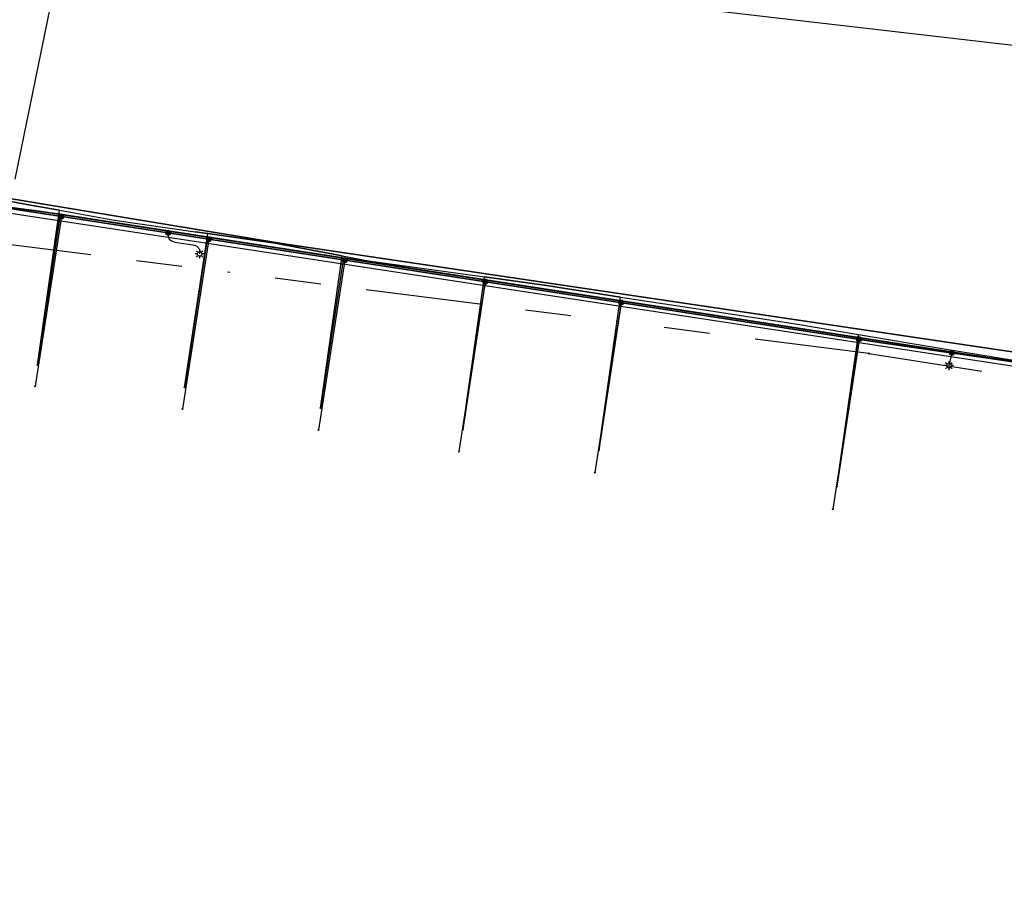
# Model space of a CAD drawing. Header units: metres. Extents: x 253430 to 254090, y 592748 to 593165.
# Tile 19 of 146: x 253647 to 253690, y 592831 to 592869. Entities that reach past the tile are written whole.
import ezdxf
from ezdxf.lldxf.tags import DXFTag

# ---------------------------------------------------------------- set-up
doc = ezdxf.new("R2010")
doc.units = ezdxf.units.M
doc.linetypes.add('RI-OVERIG-SO', pattern=[17, 5, -2, 2, -2, 0, -2, 2, -2])
for name, color, linetype in [('B-WE-IE-MEUBILAIR-S', 7, 'Continuous'), ('B-WE-KL-DATA-G', 90, 'KL-DATA-SO'), ('B-WE-KL-DATA_DUCT-G', 90, 'Continuous'), ('B-WE-KL-DATA_KABELBED-G', 90, 'Continuous'), ('B-WE-KL-ET_LS-G', 190, 'KL-LS-SO'), ('B-WE-KL-ET_LS_HULPSTUK-S', 190, 'Continuous'), ('B-WE-KL-ET_LS_KABELBED-G', 190, 'Continuous'), ('B-WE-KL-ET_MS-G', 130, 'KL-MS-SO'), ('B-WE-KL-ET_MS_DUCT-G', 130, 'Continuous'), ('B-WE-KL-ET_MS_KABELBED-G', 130, 'Continuous'), ('B-WE-KL-ET_MS_MANTELBUIS-G', 130, 'Continuous'), ('B-WE-KL-WATER-G', 170, 'KL-WATER-SO'), ('B-WE-KL-WATER_HULPSTUK-S', 170, 'Continuous'), ('B-WE-RI-VRIJVERVAL-G', 210, 'RI-OVERIG-SO'), ('B-WE-RI-VRIJVERVAL_HULPSTUK-S', 210, 'Continuous')]:
    doc.layers.add(name, color=color, linetype=linetype)
doc.styles.add('NLCS-ISO', font='txt')
doc.styles.get("Standard").update_dxf_attribs({"font": 'simplex.shx'})
tags = doc.linetypes.add('KL-DATA-SO', pattern='A,4,-1,[101,NLCS.SHX,S=0.5,R=0,X=0,Y=0],-1,4,-1,["D",Standard,S=1,R=0,X=-0.25,Y=-0.5],-1.5', length=12.5).pattern_tags.tags
tags[18] = DXFTag(74, 10)
tags = doc.linetypes.add('KL-LS-SO', pattern='A,4,-1,[103,NLCS.SHX,S=0.75,R=0,X=0,Y=0],-1,4,-1,["L",Standard,S=1,R=0,X=0,Y=-0.5],-2', length=13).pattern_tags.tags
tags[18] = DXFTag(74, 10)
tags = doc.linetypes.add('KL-MS-SO', pattern='A,4,-1,[103,NLCS.SHX,S=0.75,R=0,X=0,Y=0],-1,4,-1,["M",Standard,S=1,R=0,X=0,Y=-0.5],-2', length=13).pattern_tags.tags
tags[18] = DXFTag(74, 10)
doc.linetypes.add('KL-WATER-SO', pattern='A,7,-0.5,[168,NLCS.SHX,S=0.75,R=0,X=0.75,Y=0],-2', length=9.5)

# ---------------------------------------------------------------- blocks, each defined once
blk = doc.blocks.new('SKL-WTB_HULP_OVERIG-SO')
at = {"color": 0, "linetype": 'ByBlock', "lineweight": 18}
for points in [[(-0.14, 0.14), (0.14, -0.14)], [(0.14, 0.14), (-0.14, -0.14)]]:
    blk.add_lwpolyline(points, dxfattribs=at)
at = {"color": 0, "linetype": 'ByBlock', "lineweight": 18, "style": 'NLCS-ISO', "flags": 1}
for tag, p in [('TYPE', (1.5, 0)), ('OMSCHRIJVING', (1.5, -3)), ('LABEL', (1.5, -1.5))]:
    blk.add_attdef(tag, p, '', height=1, dxfattribs=at)
blk = doc.blocks.new('SKL-WTB_HULP_MOF-SO')
at = {"linetype": 'ByBlock', "lineweight": 18}
h = blk.add_hatch(color=0, dxfattribs=at)
h.dxf.hatch_style = 1
h.paths.add_polyline_path([(-0.5625, 0, 1), (0.5625, 0, 1)])
at = {"color": 0, "linetype": 'ByBlock', "lineweight": 18}
blk.add_circle((0, 0), 0.5625, dxfattribs=at)
at = {"color": 0, "linetype": 'ByBlock', "lineweight": 18, "style": 'NLCS-ISO', "flags": 1}
for tag, p in [('TYPE', (1.5, 0)), ('OMSCHRIJVING', (1.5, -3)), ('LABEL', (1.5, -1.5))]:
    blk.add_attdef(tag, p, '', height=1, dxfattribs=at)
blk = doc.blocks.new('SIE-MEUBILAIR_PAAL_LICHTMAST-SO')
for points in [[(-0.62, 0), (-1, 0)], [(-0.71, 0.71), (-0.44, 0.44)], [(0, 1), (0, 0.62)], [(0.44, 0.44), (0.71, 0.71)], [(1, 0), (0.62, 0)], [(-0.71, -0.71), (-0.44, -0.44)], [(0, -0.62), (0, -1)], [(0.44, -0.44), (0.71, -0.71)]]:
    blk.add_lwpolyline(points)
blk.add_circle((0, 0), 0.5)
blk = doc.blocks.new('SRI-HULP_OVERIG-SO')
at = {"color": 0, "linetype": 'ByBlock', "lineweight": 18}
for points in [[(-0.14, 0.14), (0.14, -0.14)], [(0.14, 0.14), (-0.14, -0.14)]]:
    blk.add_lwpolyline(points, dxfattribs=at)
at = {"color": 0, "linetype": 'ByBlock', "lineweight": 18, "style": 'NLCS-ISO', "flags": 1}
for tag, p in [('TYPE', (1.5, 0)), ('OMSCHRIJVING', (1.5, -3)), ('LABEL', (1.5, -1.5))]:
    blk.add_attdef(tag, p, '', height=1, dxfattribs=at)

msp = doc.modelspace()

# ---------------------------------------------------------------- linework, layer by layer
at = {"layer": 'B-WE-KL-DATA-G'}
for points in [[(253725.776, 592848.936), (253648.192, 592860.922), (253641.799, 592861.745), (253638.983, 592862.084), (253630.637, 592863.474), (253627.025, 592864.071), (253609.442, 592866.965), (253595.947, 592869.065), (253574.646, 592872.291), (253567.067, 592873.396), (253564.351, 592873.798), (253537.69, 592877.915), (253520.845, 592880.385), (253512.158, 592881.664), (253508.73, 592882.172), (253507.292, 592882.526), (253506.063, 592883.003), (253505.866, 592883.654), (253506.047, 592884.605), (253507.109, 592892.108), (253508.302, 592899.823), (253508.554, 592901.05), (253509.389, 592909.486)], [(253598.38, 592862.549), (253599.316, 592868.541), (253609.442, 592866.965), (253627.025, 592864.071), (253630.637, 592863.474), (253638.983, 592862.084), (253641.799, 592861.745), (253648.192, 592860.922), (253725.776, 592848.936), (253731.444, 592848.38), (253737.295, 592847.688), (253737.416, 592847.67), (253744.99, 592846.444), (253744.833, 592845.393)], [(253609.742, 592860.774), (253609.758, 592860.873), (253611.171, 592866.681), (253630.637, 592863.474), (253638.983, 592862.084), (253641.799, 592861.745), (253648.192, 592860.922), (253725.776, 592848.936), (253731.444, 592848.38), (253737.295, 592847.688), (253737.416, 592847.67), (253744.99, 592846.444), (253744.833, 592845.393)], [(253610.731, 592860.621), (253610.746, 592860.72), (253611.171, 592866.681), (253630.637, 592863.474), (253638.983, 592862.084), (253641.799, 592861.745), (253648.192, 592860.922), (253725.776, 592848.936), (253731.444, 592848.38), (253737.295, 592847.688), (253737.416, 592847.67), (253744.99, 592846.444), (253744.833, 592845.393)], [(253616.746, 592859.681), (253617.672, 592865.611), (253630.637, 592863.474), (253638.983, 592862.084), (253641.799, 592861.745), (253648.192, 592860.922), (253725.776, 592848.936), (253731.444, 592848.38), (253737.295, 592847.688), (253737.416, 592847.67), (253744.99, 592846.444), (253744.833, 592845.393)], [(253646.556, 592861.404), (253647.813, 592861.178), (253649.071, 592860.953), (253651.476, 592860.521), (253654.991, 592860.017)], [(253646.556, 592861.404), (253647.813, 592861.178), (253649.071, 592860.953), (253651.476, 592860.521), (253654.991, 592860.017)], [(253649.071, 592860.953), (253647.813, 592861.178), (253646.556, 592861.404)], [(253649.071, 592860.953), (253647.813, 592861.178), (253646.556, 592861.404)], [(253648.111, 592854.204), (253649.071, 592860.953)], [(253648.111, 592854.204), (253649.071, 592860.953)], [(253648.111, 592854.204), (253649.109, 592860.78), (253725.776, 592848.936), (253731.444, 592848.38), (253737.295, 592847.688), (253737.416, 592847.67), (253744.99, 592846.444), (253744.833, 592845.393)], [(253649.071, 592860.953), (253651.476, 592860.521), (253654.991, 592860.017)], [(253649.071, 592860.953), (253651.476, 592860.521), (253654.991, 592860.017)], [(253654.537, 592853.227), (253655.553, 592859.937)], [(253654.537, 592853.227), (253655.553, 592859.937)], [(253655.553, 592859.937), (253654.991, 592860.017)], [(253654.991, 592860.017), (253655.553, 592859.937), (253658.491, 592859.518), (253661.414, 592858.964), (253662.551, 592858.75), (253667.617, 592858.045), (253670.328, 592857.667), (253673.553, 592857.169), (253676.547, 592856.705), (253681.185, 592855.993), (253683.927, 592855.537), (253687.498, 592854.944), (253691.586, 592854.264)], [(253654.991, 592860.017), (253655.553, 592859.937), (253658.491, 592859.518), (253661.414, 592858.964), (253662.551, 592858.75), (253667.617, 592858.045), (253670.328, 592857.667), (253673.553, 592857.169), (253676.547, 592856.705), (253681.185, 592855.993), (253683.927, 592855.537), (253687.498, 592854.944), (253691.586, 592854.264)], [(253655.553, 592859.937), (253654.991, 592860.017)], [(253661.414, 592858.964), (253658.491, 592859.518), (253655.553, 592859.937)], [(253661.414, 592858.964), (253658.491, 592859.518), (253655.553, 592859.937)], [(253654.537, 592853.227), (253655.533, 592859.788), (253725.776, 592848.936), (253731.444, 592848.38), (253737.295, 592847.688), (253737.416, 592847.67), (253744.99, 592846.444), (253744.833, 592845.393)], [(253660.469, 592852.326), (253661.414, 592858.964)], [(253660.469, 592852.326), (253661.414, 592858.964)], [(253744.833, 592845.393), (253744.99, 592846.444), (253742.67, 592846.821), (253737.295, 592847.688), (253731.444, 592848.38), (253725.776, 592848.936), (253661.463, 592858.872), (253660.469, 592852.326)], [(253661.414, 592858.964), (253662.551, 592858.75), (253667.617, 592858.045)], [(253661.414, 592858.964), (253662.551, 592858.75), (253667.617, 592858.045)], [(253666.67, 592851.382), (253667.617, 592858.045)], [(253666.67, 592851.382), (253667.617, 592858.045)], [(253744.833, 592845.393), (253744.99, 592846.444), (253742.67, 592846.821), (253737.295, 592847.688), (253731.444, 592848.38), (253725.776, 592848.936), (253667.663, 592857.914), (253666.671, 592851.382)], [(253673.553, 592857.169), (253670.328, 592857.667), (253667.617, 592858.045)], [(253673.553, 592857.169), (253670.328, 592857.667), (253667.617, 592858.045)], [(253672.602, 592850.481), (253673.553, 592857.169)], [(253672.602, 592850.481), (253673.553, 592857.169)], [(253744.833, 592845.393), (253744.99, 592846.444), (253744.849, 592846.467), (253737.295, 592847.688), (253731.444, 592848.38), (253725.776, 592848.936), (253673.593, 592856.998), (253672.603, 592850.481)], [(253673.553, 592857.169), (253676.547, 592856.705), (253681.185, 592855.993), (253683.927, 592855.537)], [(253673.553, 592857.169), (253676.547, 592856.705), (253681.185, 592855.993), (253683.927, 592855.537)], [(253682.983, 592848.903), (253683.927, 592855.537)], [(253682.983, 592848.903), (253683.927, 592855.537)], [(253744.833, 592845.393), (253744.99, 592846.444), (253737.295, 592847.688), (253731.444, 592848.38), (253725.776, 592848.936), (253683.971, 592855.395), (253682.983, 592848.903)], [(253683.927, 592855.537), (253687.498, 592854.944), (253691.586, 592854.264)], [(253683.927, 592855.537), (253687.498, 592854.944), (253691.586, 592854.264)]]:
    msp.add_lwpolyline(points, dxfattribs=at)
at = {"layer": 'B-WE-KL-DATA_DUCT-G'}
for points in [[(253725.776, 592848.936), (253649.109, 592860.78), (253645.524, 592861.265), (253638.983, 592862.084), (253633.153, 592863.055), (253617.672, 592865.611), (253611.171, 592866.681), (253599.316, 592868.541), (253590.242, 592869.929), (253583.191, 592870.997), (253571.818, 592872.703), (253565.766, 592873.588), (253530.087, 592879.03), (253515.454, 592881.179), (253508.73, 592882.172), (253507.292, 592882.526), (253506.063, 592883.003), (253505.866, 592883.654), (253507.109, 592892.108), (253508.302, 592899.823), (253508.554, 592901.05), (253509.389, 592909.486)], [(253459.477, 592889.458), (253508.73, 592882.172), (253515.454, 592881.179), (253530.087, 592879.03), (253565.766, 592873.588), (253571.818, 592872.703), (253583.191, 592870.997), (253590.242, 592869.929), (253599.316, 592868.541), (253611.171, 592866.681), (253617.672, 592865.611), (253633.153, 592863.055), (253638.983, 592862.084), (253645.524, 592861.265), (253649.109, 592860.78), (253725.776, 592848.936), (253731.444, 592848.38), (253737.416, 592847.67), (253742.562, 592846.838)]]:
    msp.add_lwpolyline(points, dxfattribs=at)
at = {"layer": 'B-WE-KL-DATA_KABELBED-G'}
for points in [[(253649.109, 592860.78), (253645.524, 592861.265)], [(253649.109, 592860.78), (253648.111, 592854.204)], [(253655.533, 592859.788), (253649.109, 592860.78)], [(253655.533, 592859.788), (253654.537, 592853.227)], [(253655.533, 592859.788), (253661.463, 592858.872)], [(253661.463, 592858.872), (253660.469, 592852.326)], [(253661.463, 592858.872), (253667.663, 592857.914)], [(253667.663, 592857.914), (253666.671, 592851.382)], [(253667.663, 592857.914), (253673.593, 592856.998)], [(253673.593, 592856.998), (253672.603, 592850.481)], [(253673.593, 592856.998), (253683.971, 592855.395)], [(253683.971, 592855.395), (253682.983, 592848.903)], [(253683.971, 592855.395), (253692.172, 592854.127)]]:
    msp.add_lwpolyline(points, dxfattribs=at)
at = {"layer": 'B-WE-KL-ET_LS-G'}
for points in [[(253647.144, 592862.316), (253648.665, 592869.772), (253640.781, 592870.754), (253631.787, 592872.089), (253626.587, 592877.104)], [(253795.695, 592852.25), (253795.346, 592852.604), (253794.533, 592852.674), (253764.456, 592856.995), (253763.702, 592856.964), (253763.475, 592856.716), (253761.529, 592844.722), (253761.365, 592844.232), (253761.021, 592844.117), (253758.803, 592844.133), (253750.249, 592845.476), (253737.167, 592847.491), (253731.787, 592848.204), (253726.393, 592848.747), (253690.575, 592854.358), (253684.942, 592855.175), (253646.534, 592861.089), (253644.408, 592861.311), (253641.487, 592861.826), (253632.819, 592863.334)], [(253630.494, 592795.201), (253629.154, 592796.957), (253629.147, 592797.376), (253629.413, 592797.798), (253635.014, 592801.637), (253635.54, 592801.916), (253636.137, 592802.043), (253636.31, 592802.201), (253636.652, 592802.54), (253636.747, 592802.885), (253637.002, 592804.436), (253638.02, 592811.732), (253640.639, 592828.427), (253642.831, 592842.799), (253645.027, 592856.922), (253645.588, 592859.514), (253645.864, 592860.605), (253646.534, 592861.089), (253684.942, 592855.175), (253690.575, 592854.358), (253726.393, 592848.747)], [(253649.17, 592860.683), (253648.019, 592853.273)], [(253653.815, 592859.968), (253653.813, 592859.813), (253653.861, 592859.695), (253653.958, 592859.614), (253654.106, 592859.569), (253654.9, 592859.447), (253655.048, 592859.402), (253655.145, 592859.321), (253655.193, 592859.203), (253655.191, 592859.048)], [(253655.595, 592859.694), (253654.443, 592852.284)], [(253661.526, 592858.781), (253660.374, 592851.371)], [(253667.646, 592857.839), (253666.505, 592850.426)], [(253673.581, 592856.925), (253672.435, 592849.513)], [(253683.954, 592855.328), (253682.813, 592847.916)], [(253688.01, 592854.73), (253687.878, 592854.177)]]:
    msp.add_lwpolyline(points, dxfattribs=at)
at = {"layer": 'B-WE-KL-ET_LS_KABELBED-G'}
for points in [[(253647.144, 592862.316), (253648.665, 592869.772), (253640.781, 592870.754), (253631.787, 592872.089), (253626.587, 592877.104)], [(253726.393, 592848.747), (253690.575, 592854.358), (253684.942, 592855.175), (253646.534, 592861.089)]]:
    msp.add_lwpolyline(points, dxfattribs=at)
at = {"layer": 'B-WE-KL-ET_MS-G'}
msp.add_lwpolyline([(253619.645, 592816.897), (253626.601, 592862.652), (253626.753, 592863.439), (253626.787, 592863.801), (253627.019, 592864.051), (253627.281, 592864.049), (253633.227, 592863.556), (253639.146, 592862.752), (253658.864, 592859.493), (253736.327, 592847.993)], dxfattribs=at)
msp.add_lwpolyline([(253619.645, 592816.897), (253626.601, 592862.652), (253626.753, 592863.439), (253626.787, 592863.801), (253627.019, 592864.051), (253627.281, 592864.049), (253633.227, 592863.556), (253639.146, 592862.752), (253658.864, 592859.493), (253736.327, 592847.993)], dxfattribs=at)
msp.add_lwpolyline([(253619.645, 592816.897), (253626.601, 592862.652), (253626.753, 592863.439), (253626.787, 592863.801), (253627.019, 592864.051), (253627.281, 592864.049), (253633.227, 592863.556), (253639.146, 592862.752), (253658.864, 592859.493), (253736.327, 592847.993)], dxfattribs=at)
at = {"layer": 'B-WE-KL-ET_MS_DUCT-G'}
for points in [[(253639.146, 592862.752), (253658.864, 592859.493)], [(253701.32, 592853.19), (253658.864, 592859.493)]]:
    msp.add_lwpolyline(points, dxfattribs=at)
at = {"layer": 'B-WE-KL-ET_MS_KABELBED-G'}
for points in [[(253658.864, 592859.493), (253639.146, 592862.752)], [(253701.32, 592853.19), (253658.864, 592859.493)]]:
    msp.add_lwpolyline(points, dxfattribs=at)
at = {"layer": 'B-WE-KL-ET_MS_MANTELBUIS-G'}
for points in [[(253639.146, 592862.752), (253658.864, 592859.493)], [(253639.146, 592862.752), (253658.864, 592859.493)], [(253742.504, 592847.242), (253736.327, 592847.993), (253658.864, 592859.493)], [(253742.504, 592847.242), (253736.327, 592847.993), (253658.864, 592859.493)]]:
    msp.add_lwpolyline(points, dxfattribs=at)
at = {"layer": 'B-WE-KL-WATER-G'}
for points in [[(253646.818, 592873.247), (253714.823, 592865.37)], [(253691.58, 592854.009), (253646.169, 592860.927)], [(253649.065, 592860.486), (253648.111, 592854.204)], [(253655.491, 592859.507), (253654.537, 592853.228)], [(253661.423, 592858.603), (253660.469, 592852.326)], [(253667.625, 592857.658), (253666.671, 592851.383)], [(253673.556, 592856.755), (253672.603, 592850.481)], [(253683.937, 592855.173), (253682.983, 592848.903)]]:
    msp.add_lwpolyline(points, dxfattribs=at)
at = {"layer": 'B-WE-RI-VRIJVERVAL-G'}
for points in [[(253684.38, 592854.7), (253635.9, 592860.85)], [(253684.38, 592854.7), (253703.04, 592851.8)]]:
    msp.add_lwpolyline(points, dxfattribs=at)

# ---------------------------------------------------------------- block references
at = {"layer": 'B-WE-IE-MEUBILAIR-S', "xscale": 0.2, "yscale": 0.2, "zscale": 0.2}
for p in [(253655.191, 592859.048), (253687.878, 592854.177)]:
    msp.add_blockref('SIE-MEUBILAIR_PAAL_LICHTMAST-SO', p, dxfattribs=at)
at = {"layer": 'B-WE-KL-ET_LS_HULPSTUK-S', "xscale": 0.2, "yscale": 0.2, "zscale": 0.2}
for name, p in [('SKL-WTB_HULP_MOF-SO', (253649.17, 592860.683)), ('SKL-WTB_HULP_MOF-SO', (253653.815, 592859.968)), ('SKL-WTB_HULP_MOF-SO', (253655.595, 592859.694)), ('SKL-WTB_HULP_MOF-SO', (253661.526, 592858.781)), ('SKL-WTB_HULP_MOF-SO', (253667.646, 592857.839)), ('SKL-WTB_HULP_MOF-SO', (253673.581, 592856.925)), ('SKL-WTB_HULP_MOF-SO', (253683.954, 592855.328)), ('SKL-WTB_HULP_MOF-SO', (253688.01, 592854.73)), ('SKL-WTB_HULP_OVERIG-SO', (253648.019, 592853.273)), ('SKL-WTB_HULP_OVERIG-SO', (253654.443, 592852.284)), ('SKL-WTB_HULP_OVERIG-SO', (253660.374, 592851.371)), ('SKL-WTB_HULP_OVERIG-SO', (253666.505, 592850.426)), ('SKL-WTB_HULP_OVERIG-SO', (253672.435, 592849.513)), ('SKL-WTB_HULP_OVERIG-SO', (253682.813, 592847.916))]:
    msp.add_blockref(name, p, dxfattribs=at)
at = {"layer": 'B-WE-KL-WATER_HULPSTUK-S', "xscale": 0.2, "yscale": 0.2, "zscale": 0.2}
for p in [(253649.065, 592860.486), (253655.491, 592859.507), (253661.423, 592858.603), (253667.625, 592857.658), (253673.556, 592856.755), (253683.937, 592855.173), (253648.111, 592854.204), (253654.537, 592853.228), (253660.469, 592852.326), (253666.671, 592851.383), (253672.603, 592850.481), (253682.983, 592848.903)]:
    msp.add_blockref('SKL-WTB_HULP_OVERIG-SO', p, dxfattribs=at)
at = {"layer": 'B-WE-RI-VRIJVERVAL_HULPSTUK-S', "xscale": 0.2, "yscale": 0.2, "zscale": 0.2}
msp.add_blockref('SRI-HULP_OVERIG-SO', (253684.38, 592854.7), dxfattribs=at)

doc.saveas('drawing.dxf')
